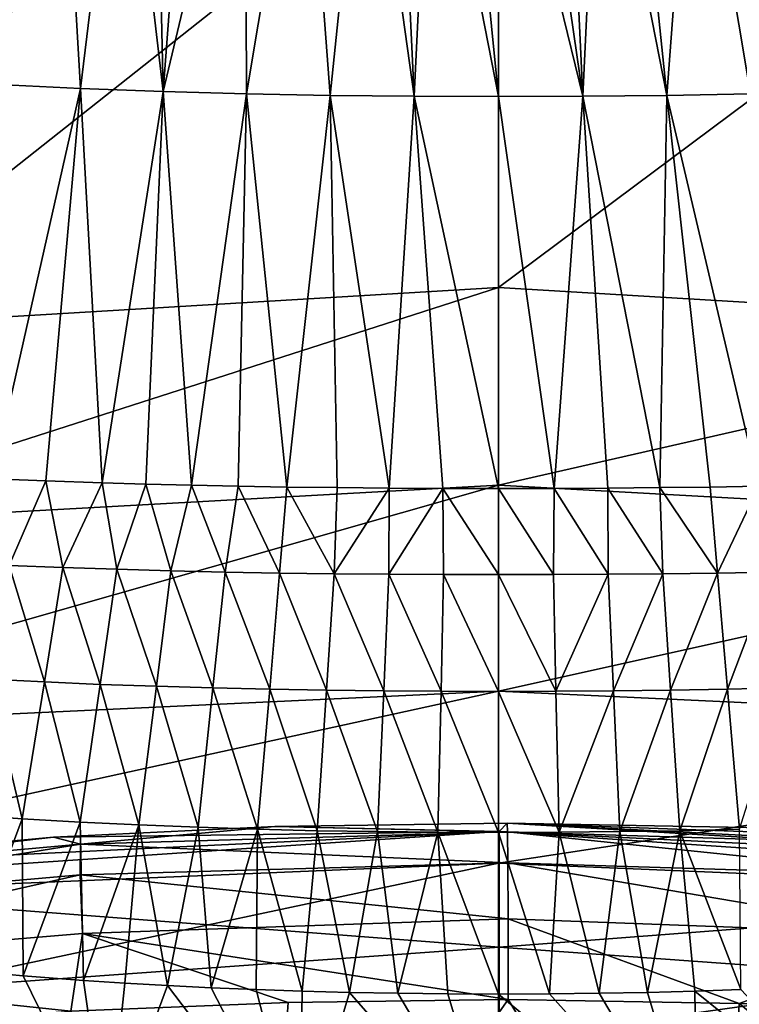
# Model space of a CAD drawing. Header units: millimetres. Extents: x -26 to 26, y -375 to 193.
# Tile 29 of 33: x -5.55 to 2.79, y 169.87 to 181.29. Entities that reach past the tile are written whole.
import ezdxf

# ---------------------------------------------------------------- set-up
doc = ezdxf.new("R2010")
doc.units = ezdxf.units.MM
doc.header["$LTSCALE"] = 26.699852
for name, color, linetype in [('13', 7, 'CONTINUOUS'), ('16', 7, 'CONTINUOUS'), ('17', 7, 'CONTINUOUS'), ('18', 7, 'CONTINUOUS'), ('42', 7, 'CONTINUOUS'), ('43', 7, 'CONTINUOUS'), ('44', 7, 'CONTINUOUS'), ('49', 7, 'CONTINUOUS'), ('50', 7, 'CONTINUOUS'), ('51', 7, 'CONTINUOUS'), ('52', 7, 'CONTINUOUS'), ('53', 7, 'CONTINUOUS'), ('54', 7, 'CONTINUOUS')]:
    doc.layers.add(name, color=color, linetype=linetype)

msp = doc.modelspace()

# ---------------------------------------------------------------- linework, layer by layer
at = {"layer": '13', "color": 7, "linetype": 'CONTINUOUS', "true_color": 0xa2afbf}
for points in [[(0.1, 171.972, 231.754), (0.009, 171.872, 215.035), (-2.591, 171.93, 231.659), (0.1, 171.972, 231.754)], [(0.1, 171.972, 231.754), (9.383, 171.419, 230.482), (0.009, 171.872, 215.035), (0.1, 171.972, 231.754)], [(9.383, 171.419, 230.482), (0.1, 171.972, 231.754), (5.568, 171.778, 231.311), (9.383, 171.419, 230.482)], [(5.568, 171.778, 231.311), (0.1, 171.972, 231.754), (2.874, 171.92, 231.635), (5.568, 171.778, 231.311)], [(0.009, 171.872, 215.035), (-9.303, 171.246, 214.031), (-9.327, 171.425, 230.496), (0.009, 171.872, 215.035)], [(0.009, 171.872, 215.035), (-9.327, 171.425, 230.496), (-5.159, 171.806, 231.376), (0.009, 171.872, 215.035)], [(0.009, 171.872, 215.035), (0.009, 170.531, 198.377), (-9.303, 171.246, 214.031), (0.009, 171.872, 215.035)], [(0.009, 171.872, 215.035), (-5.159, 171.806, 231.376), (-2.591, 171.93, 231.659), (0.009, 171.872, 215.035)], [(9.383, 171.419, 230.482), (9.322, 171.243, 214.019), (0.009, 171.872, 215.035), (9.383, 171.419, 230.482)], [(0.009, 171.872, 215.035), (9.322, 171.243, 214.019), (0.009, 170.531, 198.377), (0.009, 171.872, 215.035)], [(0.009, 170.531, 198.377), (-9.303, 169.864, 197.677), (-9.303, 171.246, 214.031), (0.009, 170.531, 198.377)], [(9.322, 171.243, 214.019), (9.322, 169.86, 197.668), (0.009, 170.531, 198.377), (9.322, 171.243, 214.019)], [(0.009, 170.531, 198.377), (0.009, 167.957, 181.863), (-9.303, 169.864, 197.677), (0.009, 170.531, 198.377)], [(0.009, 170.531, 198.377), (9.322, 169.86, 197.668), (0.009, 167.957, 181.863), (0.009, 170.531, 198.377)]]:
    msp.add_3dface(points, dxfattribs=at)
at = {"layer": '16', "color": 7, "linetype": 'CONTINUOUS', "true_color": 0xa2afbf}
for points in [[(-2.724, 165.886, 240.658), (2.565, 165.887, 240.671), (0.113, 169.925, 236.852), (-2.724, 165.886, 240.658)], [(-2.436, 169.892, 236.774), (-2.724, 165.886, 240.658), (0.113, 169.925, 236.852), (-2.436, 169.892, 236.774)], [(0.113, 169.925, 236.852), (2.565, 165.887, 240.671), (2.787, 169.881, 236.75), (0.113, 169.925, 236.852)], [(-4.957, 169.791, 236.521), (-2.724, 165.886, 240.658), (-2.436, 169.892, 236.774), (-4.957, 169.791, 236.521)], [(2.565, 165.887, 240.671), (7.78, 165.826, 239.795), (2.787, 169.881, 236.75), (2.565, 165.887, 240.671)], [(2.787, 169.881, 236.75), (7.78, 165.826, 239.795), (5.397, 169.766, 236.459), (2.787, 169.881, 236.75)]]:
    msp.add_3dface(points, dxfattribs=at)
at = {"layer": '17', "color": 7, "linetype": 'CONTINUOUS', "true_color": 0xa2afbf}
for points in [[(0.1, 171.972, 231.754), (-2.591, 171.93, 231.659), (0.104, 171.871, 233.162), (0.1, 171.972, 231.754)], [(-2.591, 171.93, 231.659), (-5.159, 171.806, 231.376), (-4.846, 171.727, 232.833), (-2.591, 171.93, 231.659)], [(-2.591, 171.93, 231.659), (-4.846, 171.727, 232.833), (0.104, 171.871, 233.162), (-2.591, 171.93, 231.659)], [(0.104, 171.871, 233.162), (-4.846, 171.727, 232.833), (0.108, 171.51, 234.528), (0.104, 171.871, 233.162)], [(-4.846, 171.727, 232.833), (-9.68, 171.292, 231.829), (-9.698, 170.946, 233.209), (-4.846, 171.727, 232.833)], [(-4.85, 171.37, 234.205), (-4.846, 171.727, 232.833), (-9.698, 170.946, 233.209), (-4.85, 171.37, 234.205)], [(-5.159, 171.806, 231.376), (-9.327, 171.425, 230.496), (-9.68, 171.292, 231.829), (-5.159, 171.806, 231.376)], [(-5.159, 171.806, 231.376), (-9.68, 171.292, 231.829), (-4.846, 171.727, 232.833), (-5.159, 171.806, 231.376)], [(0.108, 171.51, 234.528), (-4.846, 171.727, 232.833), (-4.85, 171.37, 234.205), (0.108, 171.51, 234.528)], [(0.108, 171.51, 234.528), (-4.85, 171.37, 234.205), (0.11, 170.859, 235.707), (0.108, 171.51, 234.528)], [(-4.85, 171.37, 234.205), (-9.698, 170.946, 233.209), (-9.656, 170.289, 234.463), (-4.85, 171.37, 234.205)], [(-4.823, 170.691, 235.441), (-4.85, 171.37, 234.205), (-9.656, 170.289, 234.463), (-4.823, 170.691, 235.441)], [(0.11, 170.859, 235.707), (-4.85, 171.37, 234.205), (-4.823, 170.691, 235.441), (0.11, 170.859, 235.707)], [(0.113, 169.925, 236.852), (0.11, 170.859, 235.707), (-4.823, 170.691, 235.441), (0.113, 169.925, 236.852)], [(-4.957, 169.791, 236.521), (-4.823, 170.691, 235.441), (-9.656, 170.289, 234.463), (-4.957, 169.791, 236.521)], [(-4.957, 169.791, 236.521), (-2.436, 169.892, 236.774), (-4.823, 170.691, 235.441), (-4.957, 169.791, 236.521)], [(-2.436, 169.892, 236.774), (0.113, 169.925, 236.852), (-4.823, 170.691, 235.441), (-2.436, 169.892, 236.774)], [(-7.455, 169.622, 236.096), (-4.957, 169.791, 236.521), (-9.656, 170.289, 234.463), (-7.455, 169.622, 236.096)]]:
    msp.add_3dface(points, dxfattribs=at)
at = {"layer": '18', "color": 7, "linetype": 'CONTINUOUS', "true_color": 0xa2afbf}
for points in [[(2.874, 171.92, 231.635), (0.1, 171.972, 231.754), (5.005, 171.718, 232.812), (2.874, 171.92, 231.635)], [(0.1, 171.972, 231.754), (0.104, 171.871, 233.162), (5.005, 171.718, 232.812), (0.1, 171.972, 231.754)], [(5.005, 171.718, 232.812), (0.104, 171.871, 233.162), (5.029, 171.359, 234.181), (5.005, 171.718, 232.812)], [(0.104, 171.871, 233.162), (0.108, 171.51, 234.528), (5.029, 171.359, 234.181), (0.104, 171.871, 233.162)], [(0.108, 171.51, 234.528), (0.11, 170.859, 235.707), (4.999, 170.681, 235.418), (0.108, 171.51, 234.528)], [(5.029, 171.359, 234.181), (0.108, 171.51, 234.528), (4.999, 170.681, 235.418), (5.029, 171.359, 234.181)], [(0.113, 169.925, 236.852), (2.787, 169.881, 236.75), (0.11, 170.859, 235.707), (0.113, 169.925, 236.852)], [(0.11, 170.859, 235.707), (2.787, 169.881, 236.75), (4.999, 170.681, 235.418), (0.11, 170.859, 235.707)], [(2.787, 169.881, 236.75), (5.397, 169.766, 236.459), (4.999, 170.681, 235.418), (2.787, 169.881, 236.75)]]:
    msp.add_3dface(points, dxfattribs=at)
at = {"layer": '42', "color": 7, "linetype": 'CONTINUOUS', "true_color": 0xa2afbf}
for points in [[(0, 178.183, 40.957), (-7.967, 177.708, 41.112), (0, 184.013, 60.112), (0, 178.183, 40.957)], [(0, 184.013, 60.112), (-7.967, 177.708, 41.112), (-7.172, 183.534, 60.242), (0, 184.013, 60.112)], [(7.171, 183.537, 60.252), (0, 178.183, 40.957), (0, 184.013, 60.112), (7.171, 183.537, 60.252)], [(7.967, 177.708, 41.112), (0, 178.183, 40.957), (7.171, 183.537, 60.252), (7.967, 177.708, 41.112)]]:
    msp.add_3dface(points, dxfattribs=at)
at = {"layer": '43', "color": 7, "linetype": 'CONTINUOUS', "true_color": 0xa2afbf}
for points in [[(-7.967, 177.708, 41.112), (0, 178.183, 40.957), (-8.607, 175.416, 34.236), (-7.967, 177.708, 41.112)], [(-8.607, 175.416, 34.236), (0, 178.183, 40.957), (0, 175.89, 34.074), (-8.607, 175.416, 34.236)], [(0, 178.183, 40.957), (7.967, 177.708, 41.112), (0, 175.89, 34.074), (0, 178.183, 40.957)], [(0, 175.89, 34.074), (7.967, 177.708, 41.112), (8.607, 175.416, 34.236), (0, 175.89, 34.074)], [(-8.607, 175.416, 34.236), (0, 175.89, 34.074), (-10.013, 173.033, 27.391), (-8.607, 175.416, 34.236)], [(-10.013, 173.033, 27.391), (0, 175.89, 34.074), (0, 173.5, 27.225), (-10.013, 173.033, 27.391)], [(0, 175.89, 34.074), (8.607, 175.416, 34.236), (0, 173.5, 27.225), (0, 175.89, 34.074)], [(0, 173.5, 27.225), (8.607, 175.416, 34.236), (10.013, 173.033, 27.391), (0, 173.5, 27.225)]]:
    msp.add_3dface(points, dxfattribs=at)
at = {"layer": '44', "color": 7, "linetype": 'CONTINUOUS', "true_color": 0xa2afbf}
for points in [[(-10.013, 173.033, 27.391), (0, 173.5, 27.225), (-11.294, 171.032, 21.909), (-10.013, 173.033, 27.391)], [(-11.294, 171.032, 21.909), (0, 173.5, 27.225), (0, 171.506, 21.734), (-11.294, 171.032, 21.909)], [(0, 173.5, 27.225), (10.013, 173.033, 27.391), (0, 171.506, 21.734), (0, 173.5, 27.225)], [(0, 171.506, 21.734), (10.013, 173.033, 27.391), (11.294, 171.032, 21.909), (0, 171.506, 21.734)], [(-11.294, 171.032, 21.909), (0, 171.506, 21.734), (-11.926, 168.97, 16.443), (-11.294, 171.032, 21.909)], [(-11.926, 168.97, 16.443), (0, 171.506, 21.734), (0, 169.449, 16.26), (-11.926, 168.97, 16.443)], [(0, 171.506, 21.734), (11.294, 171.032, 21.909), (0, 169.449, 16.26), (0, 171.506, 21.734)], [(0, 169.449, 16.26), (11.294, 171.032, 21.909), (11.926, 168.97, 16.443), (0, 169.449, 16.26)]]:
    msp.add_3dface(points, dxfattribs=at)
at = {"layer": '49', "color": 7, "linetype": 'CONTINUOUS', "true_color": 0xa2afbf}
for points in [[(-4.531, 168.207, 44.852), (-6.176, 170.263, 46.559), (-6.663, 168.444, 44.568), (-4.531, 168.207, 44.852)], [(-5.507, 170.201, 46.622), (-6.176, 170.263, 46.559), (-4.531, 168.207, 44.852), (-5.507, 170.201, 46.622)], [(-4.81, 170.147, 46.677), (-5.507, 170.201, 46.622), (-4.531, 168.207, 44.852), (-4.81, 170.147, 46.677)], [(-4.33, 170.115, 46.71), (-4.81, 170.147, 46.677), (-4.531, 168.207, 44.852), (-4.33, 170.115, 46.71)], [(-3.837, 170.086, 46.739), (-4.33, 170.115, 46.71), (-4.531, 168.207, 44.852), (-3.837, 170.086, 46.739)], [(-2.307, 168.071, 45.014), (-3.837, 170.086, 46.739), (-4.531, 168.207, 44.852), (-2.307, 168.071, 45.014)], [(-3.33, 170.061, 46.765), (-3.837, 170.086, 46.739), (-2.307, 168.071, 45.014), (-3.33, 170.061, 46.765)], [(-2.809, 170.04, 46.787), (-3.33, 170.061, 46.765), (-2.307, 168.071, 45.014), (-2.809, 170.04, 46.787)], [(-2.275, 170.022, 46.805), (-2.809, 170.04, 46.787), (-2.307, 168.071, 45.014), (-2.275, 170.022, 46.805)], [(-1.727, 170.008, 46.819), (-2.275, 170.022, 46.805), (-2.307, 168.071, 45.014), (-1.727, 170.008, 46.819)], [(0, 168.027, 45.066), (-1.727, 170.008, 46.819), (-2.307, 168.071, 45.014), (0, 168.027, 45.066)], [(-1.165, 169.998, 46.83), (-1.727, 170.008, 46.819), (0, 168.027, 45.066), (-1.165, 169.998, 46.83)], [(-0.589, 169.992, 46.836), (-1.165, 169.998, 46.83), (0, 168.027, 45.066), (-0.589, 169.992, 46.836)], [(0, 169.989, 46.838), (-0.589, 169.992, 46.836), (0, 168.027, 45.066), (0, 169.989, 46.838)]]:
    msp.add_3dface(points, dxfattribs=at)
at = {"layer": '50', "color": 7, "linetype": 'CONTINUOUS', "true_color": 0xa2afbf}
for points in [[(1.727, 170.008, 46.819), (2.307, 168.071, 45.014), (2.275, 170.022, 46.805), (1.727, 170.008, 46.819)], [(2.275, 170.022, 46.805), (4.531, 168.207, 44.852), (2.809, 170.04, 46.787), (2.275, 170.022, 46.805)], [(2.307, 168.071, 45.014), (4.531, 168.207, 44.852), (2.275, 170.022, 46.805), (2.307, 168.071, 45.014)], [(0, 169.989, 46.838), (2.307, 168.071, 45.014), (0.589, 169.992, 46.836), (0, 169.989, 46.838)], [(0, 169.989, 46.838), (0, 168.027, 45.066), (2.307, 168.071, 45.014), (0, 169.989, 46.838)], [(0.589, 169.992, 46.836), (2.307, 168.071, 45.014), (1.165, 169.998, 46.83), (0.589, 169.992, 46.836)], [(1.165, 169.998, 46.83), (2.307, 168.071, 45.014), (1.727, 170.008, 46.819), (1.165, 169.998, 46.83)]]:
    msp.add_3dface(points, dxfattribs=at)
at = {"layer": '51', "color": 7, "linetype": 'CONTINUOUS', "true_color": 0xa2afbf}
for points in [[(-5.246, 175.939, 55.825), (-5.869, 175.964, 55.817), (-5.67, 174.959, 53.27), (-5.246, 175.939, 55.825)], [(-5.048, 174.934, 53.282), (-5.246, 175.939, 55.825), (-5.67, 174.959, 53.27), (-5.048, 174.934, 53.282)], [(-4.595, 175.917, 55.831), (-5.246, 175.939, 55.825), (-5.048, 174.934, 53.282), (-4.595, 175.917, 55.831)], [(-4.424, 174.914, 53.293), (-4.595, 175.917, 55.831), (-5.048, 174.934, 53.282), (-4.424, 174.914, 53.293)], [(-4.086, 175.902, 55.836), (-4.595, 175.917, 55.831), (-4.424, 174.914, 53.293), (-4.086, 175.902, 55.836)], [(-3.797, 174.896, 53.301), (-4.086, 175.902, 55.836), (-4.424, 174.914, 53.293), (-3.797, 174.896, 53.301)], [(-3.56, 175.889, 55.84), (-4.086, 175.902, 55.836), (-3.797, 174.896, 53.301), (-3.56, 175.889, 55.84)], [(-3.169, 174.882, 53.308), (-3.56, 175.889, 55.84), (-3.797, 174.896, 53.301), (-3.169, 174.882, 53.308)], [(-3.016, 175.878, 55.843), (-3.56, 175.889, 55.84), (-3.169, 174.882, 53.308), (-3.016, 175.878, 55.843)], [(-2.538, 174.871, 53.314), (-3.016, 175.878, 55.843), (-3.169, 174.882, 53.308), (-2.538, 174.871, 53.314)], [(-2.453, 175.868, 55.846), (-3.016, 175.878, 55.843), (-2.538, 174.871, 53.314), (-2.453, 175.868, 55.846)], [(-1.906, 174.862, 53.318), (-2.453, 175.868, 55.846), (-2.538, 174.871, 53.314), (-1.906, 174.862, 53.318)], [(-1.871, 175.861, 55.848), (-2.453, 175.868, 55.846), (-1.906, 174.862, 53.318), (-1.871, 175.861, 55.848)], [(-1.267, 175.856, 55.85), (-1.871, 175.861, 55.848), (-1.906, 174.862, 53.318), (-1.267, 175.856, 55.85)], [(-1.272, 174.856, 53.321), (-1.267, 175.856, 55.85), (-1.906, 174.862, 53.318), (-1.272, 174.856, 53.321)], [(-0.644, 175.852, 55.851), (-1.267, 175.856, 55.85), (-1.272, 174.856, 53.321), (-0.644, 175.852, 55.851)], [(-0.637, 174.853, 53.323), (-0.644, 175.852, 55.851), (-1.272, 174.856, 53.321), (-0.637, 174.853, 53.323)], [(0, 175.851, 55.851), (-0.644, 175.852, 55.851), (0, 174.852, 53.323), (0, 175.851, 55.851)], [(0, 174.852, 53.323), (-0.644, 175.852, 55.851), (-0.637, 174.853, 53.323), (0, 174.852, 53.323)], [(-5.263, 173.608, 50.925), (-5.67, 174.959, 53.27), (-5.908, 173.64, 50.904), (-5.263, 173.608, 50.925)], [(-5.048, 174.934, 53.282), (-5.67, 174.959, 53.27), (-5.263, 173.608, 50.925), (-5.048, 174.934, 53.282)], [(-4.615, 173.58, 50.944), (-5.048, 174.934, 53.282), (-5.263, 173.608, 50.925), (-4.615, 173.58, 50.944)], [(-4.424, 174.914, 53.293), (-5.048, 174.934, 53.282), (-4.615, 173.58, 50.944), (-4.424, 174.914, 53.293)], [(-3.963, 173.557, 50.96), (-4.424, 174.914, 53.293), (-4.615, 173.58, 50.944), (-3.963, 173.557, 50.96)], [(-3.797, 174.896, 53.301), (-4.424, 174.914, 53.293), (-3.963, 173.557, 50.96), (-3.797, 174.896, 53.301)], [(-3.309, 173.538, 50.972), (-3.797, 174.896, 53.301), (-3.963, 173.557, 50.96), (-3.309, 173.538, 50.972)], [(-3.169, 174.882, 53.308), (-3.797, 174.896, 53.301), (-3.309, 173.538, 50.972), (-3.169, 174.882, 53.308)], [(-2.652, 173.523, 50.982), (-3.169, 174.882, 53.308), (-3.309, 173.538, 50.972), (-2.652, 173.523, 50.982)], [(-2.538, 174.871, 53.314), (-3.169, 174.882, 53.308), (-2.652, 173.523, 50.982), (-2.538, 174.871, 53.314)], [(-1.993, 173.512, 50.99), (-2.538, 174.871, 53.314), (-2.652, 173.523, 50.982), (-1.993, 173.512, 50.99)], [(-1.906, 174.862, 53.318), (-2.538, 174.871, 53.314), (-1.993, 173.512, 50.99), (-1.906, 174.862, 53.318)], [(-1.331, 173.504, 50.995), (-1.906, 174.862, 53.318), (-1.993, 173.512, 50.99), (-1.331, 173.504, 50.995)], [(-1.272, 174.856, 53.321), (-1.906, 174.862, 53.318), (-1.331, 173.504, 50.995), (-1.272, 174.856, 53.321)], [(-0.666, 173.499, 50.998), (-1.272, 174.856, 53.321), (-1.331, 173.504, 50.995), (-0.666, 173.499, 50.998)], [(-0.637, 174.853, 53.323), (-1.272, 174.856, 53.321), (-0.666, 173.499, 50.998), (-0.637, 174.853, 53.323)], [(0, 173.498, 50.999), (-0.637, 174.853, 53.323), (-0.666, 173.499, 50.998), (0, 173.498, 50.999)], [(0, 174.852, 53.323), (-0.637, 174.853, 53.323), (0, 173.498, 50.999), (0, 174.852, 53.323)], [(-5.522, 172.022, 48.71), (-5.908, 173.64, 50.904), (-6.192, 172.069, 48.671), (-5.522, 172.022, 48.71)], [(-5.263, 173.608, 50.925), (-5.908, 173.64, 50.904), (-5.522, 172.022, 48.71), (-5.263, 173.608, 50.925)], [(-4.847, 171.982, 48.744), (-5.263, 173.608, 50.925), (-5.522, 172.022, 48.71), (-4.847, 171.982, 48.744)], [(-4.615, 173.58, 50.944), (-5.263, 173.608, 50.925), (-4.847, 171.982, 48.744), (-4.615, 173.58, 50.944)], [(-4.167, 171.949, 48.772), (-4.615, 173.58, 50.944), (-4.847, 171.982, 48.744), (-4.167, 171.949, 48.772)], [(-3.963, 173.557, 50.96), (-4.615, 173.58, 50.944), (-4.167, 171.949, 48.772), (-3.963, 173.557, 50.96)], [(-3.482, 171.922, 48.796), (-3.963, 173.557, 50.96), (-4.167, 171.949, 48.772), (-3.482, 171.922, 48.796)], [(-3.309, 173.538, 50.972), (-3.963, 173.557, 50.96), (-3.482, 171.922, 48.796), (-3.309, 173.538, 50.972)], [(-2.793, 171.9, 48.814), (-3.309, 173.538, 50.972), (-3.482, 171.922, 48.796), (-2.793, 171.9, 48.814)], [(-2.652, 173.523, 50.982), (-3.309, 173.538, 50.972), (-2.793, 171.9, 48.814), (-2.652, 173.523, 50.982)], [(-2.1, 171.883, 48.828), (-2.652, 173.523, 50.982), (-2.793, 171.9, 48.814), (-2.1, 171.883, 48.828)], [(-1.993, 173.512, 50.99), (-2.652, 173.523, 50.982), (-2.1, 171.883, 48.828), (-1.993, 173.512, 50.99)], [(-1.404, 171.872, 48.838), (-1.993, 173.512, 50.99), (-2.1, 171.883, 48.828), (-1.404, 171.872, 48.838)], [(-1.331, 173.504, 50.995), (-1.993, 173.512, 50.99), (-1.404, 171.872, 48.838), (-1.331, 173.504, 50.995)], [(-0.704, 171.865, 48.844), (-1.331, 173.504, 50.995), (-1.404, 171.872, 48.838), (-0.704, 171.865, 48.844)], [(-0.666, 173.499, 50.998), (-1.331, 173.504, 50.995), (-0.704, 171.865, 48.844), (-0.666, 173.499, 50.998)], [(0, 171.863, 48.845), (-0.666, 173.499, 50.998), (-0.704, 171.865, 48.844), (0, 171.863, 48.845)], [(0, 173.498, 50.999), (-0.666, 173.499, 50.998), (0, 171.863, 48.845), (0, 173.498, 50.999)], [(-6.176, 170.263, 46.559), (-5.522, 172.022, 48.71), (-6.192, 172.069, 48.671), (-6.176, 170.263, 46.559)], [(-6.176, 170.263, 46.559), (-5.507, 170.201, 46.622), (-5.522, 172.022, 48.71), (-6.176, 170.263, 46.559)], [(-5.507, 170.201, 46.622), (-4.847, 171.982, 48.744), (-5.522, 172.022, 48.71), (-5.507, 170.201, 46.622)], [(-5.507, 170.201, 46.622), (-4.81, 170.147, 46.677), (-4.847, 171.982, 48.744), (-5.507, 170.201, 46.622)], [(-4.81, 170.147, 46.677), (-4.167, 171.949, 48.772), (-4.847, 171.982, 48.744), (-4.81, 170.147, 46.677)], [(-4.81, 170.147, 46.677), (-4.33, 170.115, 46.71), (-4.167, 171.949, 48.772), (-4.81, 170.147, 46.677)], [(-4.33, 170.115, 46.71), (-3.837, 170.086, 46.739), (-4.167, 171.949, 48.772), (-4.33, 170.115, 46.71)], [(-3.837, 170.086, 46.739), (-3.482, 171.922, 48.796), (-4.167, 171.949, 48.772), (-3.837, 170.086, 46.739)], [(-3.837, 170.086, 46.739), (-3.33, 170.061, 46.765), (-3.482, 171.922, 48.796), (-3.837, 170.086, 46.739)], [(-3.33, 170.061, 46.765), (-2.793, 171.9, 48.814), (-3.482, 171.922, 48.796), (-3.33, 170.061, 46.765)], [(-3.33, 170.061, 46.765), (-2.809, 170.04, 46.787), (-2.793, 171.9, 48.814), (-3.33, 170.061, 46.765)], [(-2.809, 170.04, 46.787), (-2.275, 170.022, 46.805), (-2.793, 171.9, 48.814), (-2.809, 170.04, 46.787)], [(-2.275, 170.022, 46.805), (-2.1, 171.883, 48.828), (-2.793, 171.9, 48.814), (-2.275, 170.022, 46.805)], [(-2.275, 170.022, 46.805), (-1.727, 170.008, 46.819), (-2.1, 171.883, 48.828), (-2.275, 170.022, 46.805)], [(-1.727, 170.008, 46.819), (-1.404, 171.872, 48.838), (-2.1, 171.883, 48.828), (-1.727, 170.008, 46.819)], [(-1.727, 170.008, 46.819), (-1.165, 169.998, 46.83), (-1.404, 171.872, 48.838), (-1.727, 170.008, 46.819)], [(-1.165, 169.998, 46.83), (-0.704, 171.865, 48.844), (-1.404, 171.872, 48.838), (-1.165, 169.998, 46.83)], [(-1.165, 169.998, 46.83), (-0.589, 169.992, 46.836), (-0.704, 171.865, 48.844), (-1.165, 169.998, 46.83)], [(-0.589, 169.992, 46.836), (0, 169.989, 46.838), (-0.704, 171.865, 48.844), (-0.589, 169.992, 46.836)], [(0, 169.989, 46.838), (0, 171.863, 48.845), (-0.704, 171.865, 48.844), (0, 169.989, 46.838)]]:
    msp.add_3dface(points, dxfattribs=at)
at = {"layer": '52', "color": 7, "linetype": 'CONTINUOUS', "true_color": 0xa2afbf}
for points in [[(0, 175.851, 55.851), (0.637, 174.853, 53.323), (0.644, 175.852, 55.851), (0, 175.851, 55.851)], [(0, 175.851, 55.851), (0, 174.852, 53.323), (0.637, 174.853, 53.323), (0, 175.851, 55.851)], [(0.637, 174.853, 53.323), (1.272, 174.856, 53.321), (0.644, 175.852, 55.851), (0.637, 174.853, 53.323)], [(0.644, 175.852, 55.851), (1.272, 174.856, 53.321), (1.267, 175.856, 55.85), (0.644, 175.852, 55.851)], [(1.267, 175.856, 55.85), (1.906, 174.862, 53.318), (1.871, 175.861, 55.848), (1.267, 175.856, 55.85)], [(1.272, 174.856, 53.321), (1.906, 174.862, 53.318), (1.267, 175.856, 55.85), (1.272, 174.856, 53.321)], [(1.871, 175.861, 55.848), (2.538, 174.871, 53.314), (2.453, 175.868, 55.846), (1.871, 175.861, 55.848)], [(1.906, 174.862, 53.318), (2.538, 174.871, 53.314), (1.871, 175.861, 55.848), (1.906, 174.862, 53.318)], [(2.453, 175.868, 55.846), (2.538, 174.871, 53.314), (3.016, 175.878, 55.843), (2.453, 175.868, 55.846)], [(2.538, 174.871, 53.314), (3.169, 174.882, 53.308), (3.016, 175.878, 55.843), (2.538, 174.871, 53.314)], [(0, 174.852, 53.323), (0.666, 173.499, 50.998), (0.637, 174.853, 53.323), (0, 174.852, 53.323)], [(0, 174.852, 53.323), (0, 173.498, 50.999), (0.666, 173.499, 50.998), (0, 174.852, 53.323)], [(0.637, 174.853, 53.323), (0.666, 173.499, 50.998), (1.272, 174.856, 53.321), (0.637, 174.853, 53.323)], [(0.666, 173.499, 50.998), (1.331, 173.504, 50.995), (1.272, 174.856, 53.321), (0.666, 173.499, 50.998)], [(1.272, 174.856, 53.321), (1.331, 173.504, 50.995), (1.906, 174.862, 53.318), (1.272, 174.856, 53.321)], [(1.331, 173.504, 50.995), (1.993, 173.512, 50.99), (1.906, 174.862, 53.318), (1.331, 173.504, 50.995)], [(1.906, 174.862, 53.318), (1.993, 173.512, 50.99), (2.538, 174.871, 53.314), (1.906, 174.862, 53.318)], [(1.993, 173.512, 50.99), (2.652, 173.523, 50.982), (2.538, 174.871, 53.314), (1.993, 173.512, 50.99)], [(2.538, 174.871, 53.314), (2.652, 173.523, 50.982), (3.169, 174.882, 53.308), (2.538, 174.871, 53.314)], [(2.652, 173.523, 50.982), (3.309, 173.538, 50.972), (3.169, 174.882, 53.308), (2.652, 173.523, 50.982)], [(0, 173.498, 50.999), (0.704, 171.865, 48.844), (0.666, 173.499, 50.998), (0, 173.498, 50.999)], [(0, 173.498, 50.999), (0, 171.863, 48.845), (0.704, 171.865, 48.844), (0, 173.498, 50.999)], [(0.666, 173.499, 50.998), (0.704, 171.865, 48.844), (1.331, 173.504, 50.995), (0.666, 173.499, 50.998)], [(0.704, 171.865, 48.844), (1.404, 171.872, 48.838), (1.331, 173.504, 50.995), (0.704, 171.865, 48.844)], [(1.331, 173.504, 50.995), (1.404, 171.872, 48.838), (1.993, 173.512, 50.99), (1.331, 173.504, 50.995)], [(1.404, 171.872, 48.838), (2.1, 171.883, 48.828), (1.993, 173.512, 50.99), (1.404, 171.872, 48.838)], [(1.993, 173.512, 50.99), (2.1, 171.883, 48.828), (2.652, 173.523, 50.982), (1.993, 173.512, 50.99)], [(2.1, 171.883, 48.828), (2.793, 171.9, 48.814), (2.652, 173.523, 50.982), (2.1, 171.883, 48.828)], [(2.652, 173.523, 50.982), (2.793, 171.9, 48.814), (3.309, 173.538, 50.972), (2.652, 173.523, 50.982)], [(0, 171.863, 48.845), (0.589, 169.992, 46.836), (0.704, 171.865, 48.844), (0, 171.863, 48.845)], [(0, 169.989, 46.838), (0.589, 169.992, 46.836), (0, 171.863, 48.845), (0, 169.989, 46.838)], [(0.589, 169.992, 46.836), (1.165, 169.998, 46.83), (0.704, 171.865, 48.844), (0.589, 169.992, 46.836)], [(0.704, 171.865, 48.844), (1.165, 169.998, 46.83), (1.404, 171.872, 48.838), (0.704, 171.865, 48.844)], [(1.165, 169.998, 46.83), (1.727, 170.008, 46.819), (1.404, 171.872, 48.838), (1.165, 169.998, 46.83)], [(1.404, 171.872, 48.838), (1.727, 170.008, 46.819), (2.1, 171.883, 48.828), (1.404, 171.872, 48.838)], [(1.727, 170.008, 46.819), (2.275, 170.022, 46.805), (2.1, 171.883, 48.828), (1.727, 170.008, 46.819)], [(2.1, 171.883, 48.828), (2.809, 170.04, 46.787), (2.793, 171.9, 48.814), (2.1, 171.883, 48.828)], [(2.275, 170.022, 46.805), (2.809, 170.04, 46.787), (2.1, 171.883, 48.828), (2.275, 170.022, 46.805)]]:
    msp.add_3dface(points, dxfattribs=at)
at = {"layer": '53', "color": 7, "linetype": 'CONTINUOUS', "true_color": 0xa2afbf}
for points in [[(-5.081, 184.535, 88.544), (-5.762, 184.581, 88.534), (-5.798, 180.535, 72.106), (-5.081, 184.535, 88.544)], [(-4.845, 180.488, 72.118), (-5.081, 184.535, 88.544), (-5.798, 180.535, 72.106), (-4.845, 180.488, 72.118)], [(-4.356, 184.495, 88.553), (-5.081, 184.535, 88.544), (-4.845, 180.488, 72.118), (-4.356, 184.495, 88.553)], [(-3.887, 180.453, 72.127), (-4.356, 184.495, 88.553), (-4.845, 180.488, 72.118), (-3.887, 180.453, 72.127)], [(-3.976, 184.478, 88.557), (-4.356, 184.495, 88.553), (-3.887, 180.453, 72.127), (-3.976, 184.478, 88.557)], [(-3.585, 184.462, 88.561), (-3.976, 184.478, 88.557), (-3.887, 180.453, 72.127), (-3.585, 184.462, 88.561)], [(-2.935, 184.44, 88.566), (-3.585, 184.462, 88.561), (-3.887, 180.453, 72.127), (-2.935, 184.44, 88.566)], [(-2.922, 180.426, 72.134), (-2.935, 184.44, 88.566), (-3.887, 180.453, 72.127), (-2.922, 180.426, 72.134)], [(-2.253, 184.423, 88.57), (-2.935, 184.44, 88.566), (-2.922, 180.426, 72.134), (-2.253, 184.423, 88.57)], [(-1.952, 180.409, 72.139), (-2.253, 184.423, 88.57), (-2.922, 180.426, 72.134), (-1.952, 180.409, 72.139)], [(-1.537, 184.41, 88.572), (-2.253, 184.423, 88.57), (-1.952, 180.409, 72.139), (-1.537, 184.41, 88.572)], [(-0.978, 180.399, 72.142), (-1.537, 184.41, 88.572), (-1.952, 180.409, 72.139), (-0.978, 180.399, 72.142)], [(-1.166, 184.406, 88.573), (-1.537, 184.41, 88.572), (-0.978, 180.399, 72.142), (-1.166, 184.406, 88.573)], [(-0.786, 184.402, 88.574), (-1.166, 184.406, 88.573), (-0.978, 180.399, 72.142), (-0.786, 184.402, 88.574)], [(0, 180.395, 72.142), (-0.786, 184.402, 88.574), (-0.978, 180.399, 72.142), (0, 180.395, 72.142)], [(-0.398, 184.401, 88.575), (-0.786, 184.402, 88.574), (0, 180.395, 72.142), (-0.398, 184.401, 88.575)], [(0, 184.4, 88.575), (-0.398, 184.401, 88.575), (0, 180.395, 72.142), (0, 184.4, 88.575)], [(-5.869, 175.964, 55.817), (-4.845, 180.488, 72.118), (-5.798, 180.535, 72.106), (-5.869, 175.964, 55.817)], [(-5.869, 175.964, 55.817), (-5.246, 175.939, 55.825), (-4.845, 180.488, 72.118), (-5.869, 175.964, 55.817)], [(-5.246, 175.939, 55.825), (-4.595, 175.917, 55.831), (-4.845, 180.488, 72.118), (-5.246, 175.939, 55.825)], [(-4.595, 175.917, 55.831), (-3.887, 180.453, 72.127), (-4.845, 180.488, 72.118), (-4.595, 175.917, 55.831)], [(-4.595, 175.917, 55.831), (-4.086, 175.902, 55.836), (-3.887, 180.453, 72.127), (-4.595, 175.917, 55.831)], [(-4.086, 175.902, 55.836), (-3.56, 175.889, 55.84), (-3.887, 180.453, 72.127), (-4.086, 175.902, 55.836)], [(-3.56, 175.889, 55.84), (-2.922, 180.426, 72.134), (-3.887, 180.453, 72.127), (-3.56, 175.889, 55.84)], [(-3.56, 175.889, 55.84), (-3.016, 175.878, 55.843), (-2.922, 180.426, 72.134), (-3.56, 175.889, 55.84)], [(-3.016, 175.878, 55.843), (-2.453, 175.868, 55.846), (-2.922, 180.426, 72.134), (-3.016, 175.878, 55.843)], [(-2.453, 175.868, 55.846), (-1.952, 180.409, 72.139), (-2.922, 180.426, 72.134), (-2.453, 175.868, 55.846)], [(-2.453, 175.868, 55.846), (-1.871, 175.861, 55.848), (-1.952, 180.409, 72.139), (-2.453, 175.868, 55.846)], [(-1.871, 175.861, 55.848), (-1.267, 175.856, 55.85), (-1.952, 180.409, 72.139), (-1.871, 175.861, 55.848)], [(-1.267, 175.856, 55.85), (-0.978, 180.399, 72.142), (-1.952, 180.409, 72.139), (-1.267, 175.856, 55.85)], [(-1.267, 175.856, 55.85), (-0.644, 175.852, 55.851), (-0.978, 180.399, 72.142), (-1.267, 175.856, 55.85)], [(-0.644, 175.852, 55.851), (0, 175.851, 55.851), (-0.978, 180.399, 72.142), (-0.644, 175.852, 55.851)], [(0, 175.851, 55.851), (0, 180.395, 72.142), (-0.978, 180.399, 72.142), (0, 175.851, 55.851)]]:
    msp.add_3dface(points, dxfattribs=at)
at = {"layer": '54', "color": 7, "linetype": 'CONTINUOUS', "true_color": 0xa2afbf}
for points in [[(0, 184.4, 88.575), (0.978, 180.399, 72.142), (0.398, 184.401, 88.575), (0, 184.4, 88.575)], [(0, 184.4, 88.575), (0, 180.395, 72.142), (0.978, 180.399, 72.142), (0, 184.4, 88.575)], [(0.398, 184.401, 88.575), (0.978, 180.399, 72.142), (0.786, 184.402, 88.574), (0.398, 184.401, 88.575)], [(0.786, 184.402, 88.574), (0.978, 180.399, 72.142), (1.166, 184.406, 88.573), (0.786, 184.402, 88.574)], [(0.978, 180.399, 72.142), (1.952, 180.409, 72.139), (1.166, 184.406, 88.573), (0.978, 180.399, 72.142)], [(1.166, 184.406, 88.573), (1.952, 180.409, 72.139), (1.537, 184.41, 88.572), (1.166, 184.406, 88.573)], [(1.537, 184.41, 88.572), (1.952, 180.409, 72.139), (2.253, 184.423, 88.57), (1.537, 184.41, 88.572)], [(1.952, 180.409, 72.139), (2.922, 180.426, 72.134), (2.253, 184.423, 88.57), (1.952, 180.409, 72.139)], [(2.253, 184.423, 88.57), (2.922, 180.426, 72.134), (2.935, 184.44, 88.566), (2.253, 184.423, 88.57)], [(0.978, 180.399, 72.142), (1.871, 175.861, 55.848), (1.952, 180.409, 72.139), (0.978, 180.399, 72.142)], [(1.871, 175.861, 55.848), (2.453, 175.868, 55.846), (1.952, 180.409, 72.139), (1.871, 175.861, 55.848)], [(1.952, 180.409, 72.139), (3.016, 175.878, 55.843), (2.922, 180.426, 72.134), (1.952, 180.409, 72.139)], [(2.453, 175.868, 55.846), (3.016, 175.878, 55.843), (1.952, 180.409, 72.139), (2.453, 175.868, 55.846)], [(0, 180.395, 72.142), (0.644, 175.852, 55.851), (0.978, 180.399, 72.142), (0, 180.395, 72.142)], [(0, 175.851, 55.851), (0.644, 175.852, 55.851), (0, 180.395, 72.142), (0, 175.851, 55.851)], [(0.644, 175.852, 55.851), (1.267, 175.856, 55.85), (0.978, 180.399, 72.142), (0.644, 175.852, 55.851)], [(1.267, 175.856, 55.85), (1.871, 175.861, 55.848), (0.978, 180.399, 72.142), (1.267, 175.856, 55.85)]]:
    msp.add_3dface(points, dxfattribs=at)

doc.saveas('drawing.dxf')
